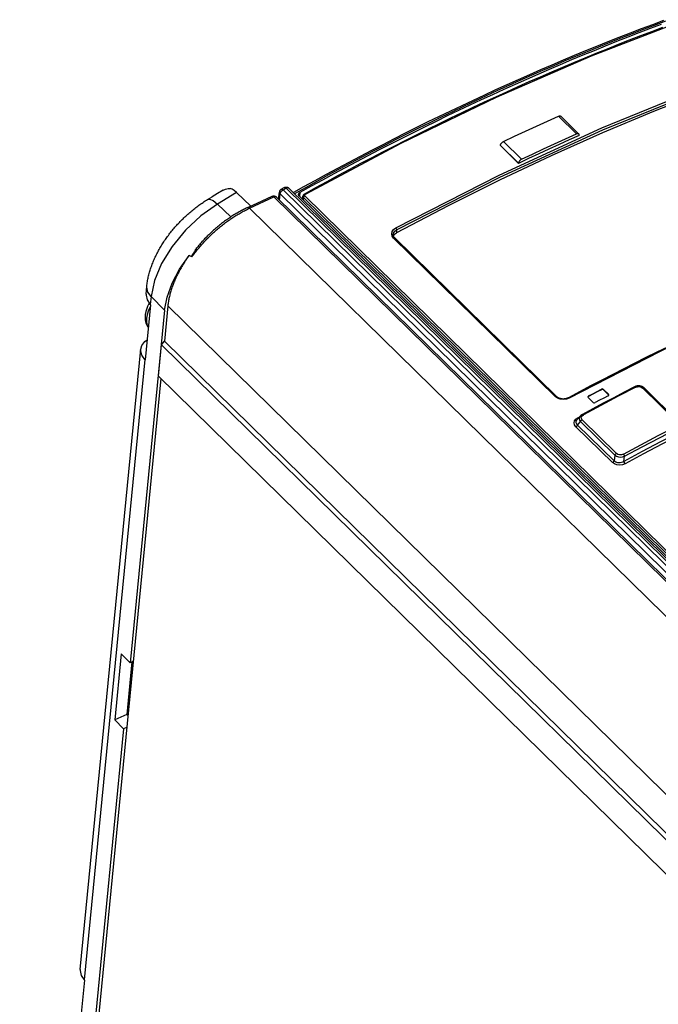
# Model space of a CAD drawing. Extents: x 0 to 594, y 0 to 420.
# Tile 87 of 101: x 450 to 466, y 164 to 190. Entities that reach past the tile are written whole.
import ezdxf

# ---------------------------------------------------------------- set-up
doc = ezdxf.new("R2010")
doc.units = 0
doc.header["$LTSCALE"] = 32.67
doc.layers.get('0').update_dxf_attribs({"linetype": 'CONTINUOUS'})

msp = doc.modelspace()

# ---------------------------------------------------------------- linework, layer by layer
at = {"color": 9, "linetype": 'CONTINUOUS'}
for p, q in [((463.775, 187.612), (464.25, 187.146)), ((462.33, 186.949), (462.805, 186.483)), ((462.244, 186.84), (462.719, 186.374)), ((456.528, 185.675), (456.607, 185.719)), ((471.948, 170.562), (456.528, 185.675)), ((456.607, 185.719), (472.027, 170.606)), ((455.302, 185.608), (454.801, 185.304)), ((455.647, 185.195), (456.288, 185.489)), ((456.288, 185.489), (513.274, 129.637)), ((456.433, 185.407), (456.449, 185.57)), ((471.869, 170.457), (456.449, 185.57)), ((456.965, 185.499), (456.976, 185.613)), ((457.066, 185.474), (457.059, 185.407)), ((472.195, 170.646), (457.066, 185.474)), ((457.097, 185.516), (472.226, 170.688)), ((455.154, 184.964), (454.801, 185.304)), ((455.647, 185.195), (512.633, 129.342)), ((459.516, 184.624), (459.508, 184.544)), ((463.691, 180.24), (459.437, 184.41)), ((453.053, 182.872), (453.032, 182.663)), ((453.407, 182.512), (453.053, 182.872)), ((453.495, 182.63), (510.42, 126.837)), ((452.891, 181.213), (451.297, 164.902)), ((466.885, 179.588), (465.993, 180.462)), ((464.565, 180.258), (464.563, 180.243)), ((464.902, 180.422), (464.904, 180.436)), ((464.96, 180.43), (464.958, 180.415)), ((465.089, 180.287), (465.09, 180.302)), ((464.291, 179.69), (464.332, 179.711)), ((464.304, 179.68), (464.291, 179.69)), ((464.234, 179.445), (465.192, 178.506)), ((464.277, 179.492), (464.356, 179.582)), ((464.277, 179.492), (465.235, 178.553)), ((465.256, 178.699), (464.356, 179.582)), ((464.399, 179.629), (465.3, 178.746)), ((465.256, 178.699), (465.235, 178.553))]:
    msp.add_line(p, q, dxfattribs=at)
at = {"color": 7, "linetype": 'CONTINUOUS'}
for p, q in [((463.836, 187.611), (464.312, 187.145)), ((464.322, 187.11), (464.322, 187.109)), ((462.244, 186.839), (462.244, 186.84)), ((462.244, 186.839), (462.719, 186.373)), ((462.719, 186.373), (462.719, 186.374)), ((456.481, 185.694), (456.56, 185.738)), ((456.679, 185.722), (472.098, 170.609)), ((454.537, 185.42), (454.661, 185.496)), ((455.302, 185.608), (455.677, 185.249)), ((455.598, 185.213), (456.239, 185.507)), ((456.351, 185.488), (513.337, 129.636)), ((456.411, 185.429), (456.43, 185.617)), ((472.166, 170.6), (456.955, 185.509)), ((457.042, 185.424), (457.05, 185.512)), ((459.427, 184.504), (459.427, 184.504)), ((459.465, 184.411), (463.72, 180.241)), ((454.127, 183.915), (454.052, 183.952)), ((452.922, 182.936), (452.942, 183.145)), ((453.038, 182.657), (452.897, 181.207)), ((453.038, 182.657), (453.032, 182.663)), ((453.495, 182.63), (453.404, 181.702)), ((453.407, 182.512), (452.501, 173.242)), ((453.245, 180.778), (453.326, 181.604)), ((453.326, 181.604), (453.404, 181.702)), ((453.326, 181.604), (510.294, 125.769)), ((453.404, 181.702), (510.31, 125.929)), ((451.186, 165.175), (452.78, 181.486)), ((452.897, 181.207), (452.891, 181.213)), ((510.213, 124.943), (453.245, 180.778)), ((453.308, 180.716), (451.676, 164.014)), ((466.034, 180.463), (466.926, 179.588)), ((463.72, 180.241), (463.72, 180.241)), ((464.556, 180.217), (464.687, 180.089)), ((464.958, 180.415), (465.089, 180.287)), ((465.09, 180.302), (464.96, 180.43)), ((465.096, 180.275), (465.089, 180.287)), ((464.349, 179.731), (464.269, 179.639)), ((464.35, 179.733), (464.349, 179.731)), ((465.496, 178.536), (465.515, 178.67)), ((452.269, 173.478), (452.099, 171.738)), ((452.269, 173.478), (452.501, 173.242)), ((452.549, 173.264), (452.414, 171.882)), ((452.581, 173.279), (452.501, 173.242)), ((452.414, 171.882), (452.099, 171.738)), ((452.099, 171.738), (452.331, 171.502)), ((452.414, 171.882), (452.442, 171.855)), ((452.331, 171.502), (449.596, 143.52)), ((452.411, 171.539), (452.331, 171.502)), ((451.303, 164.896), (451.147, 163.302)), ((451.303, 164.896), (451.297, 164.902))]:
    msp.add_line(p, q, dxfattribs=at)
for points in [[(466.537, 190.129), (466.245, 190.02), (465.952, 189.91), (465.659, 189.797), (465.365, 189.683), (465.072, 189.566), (464.777, 189.448), (464.483, 189.328), (464.188, 189.206), (463.893, 189.083), (463.598, 188.958), (463.303, 188.83), (463.007, 188.701), (462.711, 188.571), (462.415, 188.438), (462.119, 188.304), (461.823, 188.168), (461.526, 188.03), (461.229, 187.89), (460.932, 187.749), (460.635, 187.606), (460.338, 187.461), (460.041, 187.314), (459.744, 187.166), (459.446, 187.016), (459.149, 186.864), (458.852, 186.71), (458.554, 186.555), (458.257, 186.398), (457.959, 186.24), (457.661, 186.079), (457.364, 185.917), (457.066, 185.754), (456.798, 185.605)], [(456.976, 185.613), (457.275, 185.778), (457.573, 185.941), (457.872, 186.103), (458.171, 186.264), (458.47, 186.422), (458.768, 186.579), (459.067, 186.734), (459.366, 186.887), (459.664, 187.039), (459.963, 187.189), (460.261, 187.337), (460.56, 187.483), (460.858, 187.628), (461.156, 187.771), (461.454, 187.912), (461.752, 188.051), (462.05, 188.188), (462.347, 188.324), (462.644, 188.458), (462.941, 188.59), (463.238, 188.721), (463.535, 188.849), (463.831, 188.976), (464.128, 189.101), (464.423, 189.224), (464.719, 189.345), (465.014, 189.465), (465.309, 189.582), (465.604, 189.698), (465.899, 189.812), (466.193, 189.924), (466.486, 190.034)], [(466.511, 189.945), (466.22, 189.836), (465.928, 189.724), (465.636, 189.611), (465.344, 189.496), (465.052, 189.38), (464.759, 189.261), (464.466, 189.141), (464.173, 189.019), (463.88, 188.895), (463.586, 188.77), (463.292, 188.642), (462.998, 188.513), (462.703, 188.382), (462.409, 188.249), (462.114, 188.115), (461.819, 187.978), (461.524, 187.84), (461.229, 187.701), (460.933, 187.559), (460.638, 187.416), (460.342, 187.271), (460.046, 187.124), (459.751, 186.976), (459.455, 186.826), (459.159, 186.674), (458.863, 186.521), (458.567, 186.366), (458.271, 186.209), (457.975, 186.05), (457.679, 185.89), (457.383, 185.728), (457.087, 185.565)], [(467.616, 188.266), (466.276, 187.739), (464.93, 187.174), (463.579, 186.572)], [(462.33, 186.949), (462.619, 187.085), (462.908, 187.219), (463.197, 187.352), (463.486, 187.483), (463.775, 187.612)], [(463.775, 187.612), (463.777, 187.613), (463.78, 187.614), (463.782, 187.615), (463.785, 187.616), (463.787, 187.617), (463.79, 187.618), (463.792, 187.618), (463.794, 187.619), (463.797, 187.619), (463.799, 187.62), (463.801, 187.62), (463.804, 187.62), (463.806, 187.62), (463.808, 187.62), (463.81, 187.62), (463.812, 187.62), (463.814, 187.62), (463.816, 187.62), (463.818, 187.62), (463.82, 187.619), (463.822, 187.619), (463.824, 187.618), (463.826, 187.617), (463.827, 187.617), (463.829, 187.616), (463.831, 187.615), (463.832, 187.614), (463.834, 187.613), (463.835, 187.612), (463.836, 187.611)], [(462.244, 186.84), (462.244, 186.843), (462.245, 186.845), (462.245, 186.847), (462.245, 186.85), (462.246, 186.852), (462.247, 186.855), (462.247, 186.857), (462.248, 186.86), (462.249, 186.862), (462.25, 186.865), (462.251, 186.867), (462.252, 186.87), (462.253, 186.872), (462.255, 186.875), (462.256, 186.878), (462.257, 186.88), (462.259, 186.883), (462.26, 186.885), (462.262, 186.888), (462.264, 186.89), (462.265, 186.893), (462.267, 186.895), (462.269, 186.898), (462.271, 186.9), (462.273, 186.903), (462.275, 186.905), (462.277, 186.908), (462.279, 186.91), (462.281, 186.912), (462.283, 186.915), (462.286, 186.917), (462.288, 186.919), (462.29, 186.921), (462.292, 186.924), (462.295, 186.926), (462.297, 186.928), (462.3, 186.93), (462.302, 186.932), (462.305, 186.933), (462.307, 186.935), (462.31, 186.937), (462.312, 186.939), (462.315, 186.94), (462.317, 186.942), (462.32, 186.944), (462.322, 186.945), (462.325, 186.946), (462.327, 186.948), (462.33, 186.949)], [(464.322, 187.109), (464.055, 186.99), (463.788, 186.869), (463.521, 186.747), (463.254, 186.624), (462.987, 186.499), (462.719, 186.373)], [(462.805, 186.483), (463.094, 186.619), (463.384, 186.753), (463.673, 186.886), (463.961, 187.017), (464.25, 187.146)], [(464.312, 187.145), (464.31, 187.146), (464.309, 187.147), (464.307, 187.148), (464.306, 187.149), (464.304, 187.15), (464.303, 187.151), (464.301, 187.151), (464.299, 187.152), (464.298, 187.153), (464.296, 187.153), (464.294, 187.154), (464.292, 187.154), (464.29, 187.154), (464.288, 187.154), (464.286, 187.155), (464.283, 187.155), (464.281, 187.154), (464.279, 187.154), (464.277, 187.154), (464.274, 187.154), (464.272, 187.153), (464.27, 187.153), (464.267, 187.152), (464.265, 187.152), (464.262, 187.151), (464.26, 187.15), (464.257, 187.149), (464.255, 187.148), (464.252, 187.147), (464.25, 187.146)], [(464.322, 187.11), (464.322, 187.112), (464.322, 187.115), (464.322, 187.117), (464.322, 187.119), (464.322, 187.121), (464.322, 187.123), (464.321, 187.125), (464.321, 187.127), (464.32, 187.129), (464.32, 187.131), (464.319, 187.133), (464.319, 187.134), (464.318, 187.136), (464.317, 187.138), (464.316, 187.139), (464.315, 187.141), (464.314, 187.142), (464.313, 187.143), (464.312, 187.145)], [(463.579, 186.572), (462.224, 185.932), (460.867, 185.256), (459.508, 184.544)], [(462.805, 186.483), (462.803, 186.482), (462.8, 186.48), (462.798, 186.479), (462.795, 186.478), (462.792, 186.476), (462.79, 186.475), (462.787, 186.473), (462.785, 186.471), (462.782, 186.469), (462.78, 186.468), (462.777, 186.466), (462.775, 186.464), (462.773, 186.462), (462.77, 186.46), (462.768, 186.458), (462.765, 186.455), (462.763, 186.453), (462.761, 186.451), (462.759, 186.449), (462.757, 186.447), (462.754, 186.444), (462.752, 186.442), (462.75, 186.439), (462.748, 186.437), (462.746, 186.435), (462.744, 186.432), (462.743, 186.43), (462.741, 186.427), (462.739, 186.424), (462.737, 186.422), (462.736, 186.419), (462.734, 186.417), (462.733, 186.414), (462.731, 186.412), (462.73, 186.409), (462.729, 186.406), (462.728, 186.404), (462.727, 186.401), (462.726, 186.399), (462.725, 186.396), (462.724, 186.394), (462.723, 186.391), (462.722, 186.389), (462.721, 186.386), (462.721, 186.384), (462.72, 186.381), (462.72, 186.379), (462.72, 186.377), (462.719, 186.374)], [(454.953, 185.665), (454.804, 185.581), (454.661, 185.496)], [(454.953, 185.665), (455.014, 185.695), (455.078, 185.715), (455.133, 185.715)], [(455.302, 185.608), (455.244, 185.657), (455.188, 185.693), (455.133, 185.715)], [(456.481, 185.694), (456.479, 185.693), (456.476, 185.691), (456.473, 185.69), (456.471, 185.688), (456.468, 185.686), (456.466, 185.684), (456.464, 185.682), (456.461, 185.68), (456.459, 185.678), (456.457, 185.676), (456.455, 185.673), (456.453, 185.671), (456.451, 185.669), (456.449, 185.666), (456.447, 185.664), (456.445, 185.661), (456.444, 185.658), (456.442, 185.656), (456.441, 185.653), (456.439, 185.65), (456.438, 185.647), (456.437, 185.644), (456.435, 185.641), (456.434, 185.638), (456.433, 185.635), (456.433, 185.632), (456.432, 185.629), (456.431, 185.626), (456.431, 185.623), (456.43, 185.62), (456.43, 185.617)], [(456.56, 185.738), (456.562, 185.739), (456.565, 185.741), (456.568, 185.742), (456.571, 185.743), (456.574, 185.744), (456.577, 185.745), (456.58, 185.746), (456.583, 185.747), (456.586, 185.748), (456.589, 185.749), (456.592, 185.749), (456.595, 185.75), (456.598, 185.75), (456.602, 185.75), (456.605, 185.75), (456.608, 185.751), (456.611, 185.75), (456.614, 185.75), (456.618, 185.75), (456.621, 185.75), (456.624, 185.749), (456.627, 185.749), (456.63, 185.748), (456.634, 185.747), (456.637, 185.746), (456.64, 185.746), (456.643, 185.744), (456.646, 185.743), (456.649, 185.742), (456.652, 185.741), (456.655, 185.739), (456.658, 185.738), (456.66, 185.736), (456.663, 185.734), (456.666, 185.732), (456.669, 185.73), (456.671, 185.728), (456.674, 185.726), (456.676, 185.724), (456.679, 185.722)], [(452.942, 183.145), (452.946, 183.174), (452.949, 183.204), (452.953, 183.234), (452.958, 183.264), (452.963, 183.294), (452.969, 183.324), (452.975, 183.355), (452.981, 183.385), (452.988, 183.416), (452.996, 183.446), (453.004, 183.477), (453.012, 183.508), (453.021, 183.538), (453.031, 183.569), (453.04, 183.6), (453.051, 183.63), (453.061, 183.661), (453.072, 183.691), (453.084, 183.722), (453.096, 183.752), (453.108, 183.783), (453.121, 183.813), (453.134, 183.843), (453.148, 183.873), (453.161, 183.903), (453.176, 183.933), (453.19, 183.963), (453.205, 183.993), (453.221, 184.023), (453.236, 184.052), (453.252, 184.082), (453.269, 184.111), (453.285, 184.14), (453.302, 184.169), (453.32, 184.198), (453.337, 184.227), (453.355, 184.256), (453.374, 184.284), (453.392, 184.313), (453.411, 184.341), (453.43, 184.369), (453.45, 184.397), (453.47, 184.425), (453.49, 184.452), (453.51, 184.48), (453.531, 184.507), (453.551, 184.534), (453.573, 184.561), (453.594, 184.588), (453.616, 184.614), (453.638, 184.641), (453.66, 184.667), (453.682, 184.693), (453.705, 184.719), (453.728, 184.744), (453.751, 184.77), (453.774, 184.795), (453.798, 184.82), (453.822, 184.845), (453.846, 184.869), (453.87, 184.894), (453.894, 184.918), (453.919, 184.942), (453.944, 184.965), (453.969, 184.989), (453.994, 185.012), (454.02, 185.035), (454.045, 185.058), (454.071, 185.08), (454.097, 185.102), (454.124, 185.124), (454.15, 185.146), (454.177, 185.167), (454.203, 185.188), (454.23, 185.209), (454.257, 185.23), (454.285, 185.25), (454.312, 185.27), (454.34, 185.29), (454.367, 185.31), (454.395, 185.329), (454.423, 185.348), (454.452, 185.366), (454.48, 185.384), (454.508, 185.402), (454.537, 185.42)], [(456.239, 185.507), (456.241, 185.508), (456.244, 185.509), (456.247, 185.51), (456.25, 185.511), (456.253, 185.512), (456.256, 185.513), (456.259, 185.514), (456.262, 185.515), (456.265, 185.515), (456.268, 185.516), (456.271, 185.516), (456.275, 185.516), (456.278, 185.516), (456.281, 185.516), (456.284, 185.516), (456.287, 185.516), (456.291, 185.516), (456.294, 185.516), (456.297, 185.515), (456.3, 185.515), (456.303, 185.514), (456.306, 185.513), (456.309, 185.512), (456.313, 185.511), (456.316, 185.51), (456.319, 185.509), (456.322, 185.508), (456.325, 185.507), (456.327, 185.505), (456.33, 185.504), (456.333, 185.502), (456.336, 185.5), (456.339, 185.498), (456.341, 185.496), (456.344, 185.494), (456.346, 185.492), (456.349, 185.49), (456.351, 185.488)], [(456.935, 185.558), (456.936, 185.56), (456.936, 185.562), (456.936, 185.565), (456.937, 185.567), (456.938, 185.569), (456.939, 185.572), (456.939, 185.574), (456.94, 185.576), (456.941, 185.579), (456.943, 185.581), (456.944, 185.583), (456.945, 185.585), (456.947, 185.587), (456.948, 185.589), (456.95, 185.591), (456.952, 185.593), (456.954, 185.595), (456.955, 185.597), (456.957, 185.599), (456.959, 185.601), (456.962, 185.603), (456.964, 185.605), (456.966, 185.606), (456.969, 185.608), (456.971, 185.61), (456.973, 185.611), (456.976, 185.613)], [(456.955, 185.509), (456.953, 185.511), (456.951, 185.513), (456.949, 185.515), (456.948, 185.517), (456.946, 185.519), (456.945, 185.521), (456.943, 185.523), (456.942, 185.526), (456.941, 185.528), (456.94, 185.53), (456.939, 185.532), (456.938, 185.534), (456.937, 185.537), (456.937, 185.539), (456.936, 185.541), (456.936, 185.544), (456.935, 185.546), (456.935, 185.548), (456.935, 185.551), (456.935, 185.553), (456.935, 185.555), (456.935, 185.558)], [(457.087, 185.565), (457.085, 185.564), (457.083, 185.562), (457.081, 185.561), (457.079, 185.559), (457.077, 185.558), (457.075, 185.556), (457.073, 185.555), (457.071, 185.553), (457.069, 185.551), (457.067, 185.549), (457.066, 185.547), (457.064, 185.546), (457.063, 185.544), (457.061, 185.542), (457.06, 185.54), (457.059, 185.538), (457.058, 185.535), (457.057, 185.533), (457.056, 185.531), (457.055, 185.529), (457.054, 185.527), (457.053, 185.525), (457.052, 185.523), (457.052, 185.52), (457.051, 185.518), (457.051, 185.516), (457.051, 185.514), (457.05, 185.512)], [(455.598, 185.213), (455.57, 185.2), (455.542, 185.187), (455.514, 185.173), (455.486, 185.159), (455.458, 185.144), (455.431, 185.13), (455.403, 185.114), (455.375, 185.099), (455.347, 185.083), (455.319, 185.067), (455.291, 185.051), (455.263, 185.034), (455.235, 185.017), (455.208, 184.999), (455.18, 184.982), (455.153, 184.963), (455.125, 184.945), (455.098, 184.926), (455.07, 184.908), (455.043, 184.888), (455.016, 184.869), (454.989, 184.849), (454.962, 184.829), (454.935, 184.808), (454.908, 184.788), (454.882, 184.767), (454.855, 184.746), (454.829, 184.724), (454.803, 184.702), (454.776, 184.68), (454.751, 184.658), (454.725, 184.636), (454.699, 184.613), (454.674, 184.59), (454.648, 184.567), (454.623, 184.544), (454.598, 184.52), (454.573, 184.496), (454.548, 184.472)], [(454.127, 183.915), (454.127, 183.916), (454.126, 183.916), (454.126, 183.916), (454.126, 183.916), (454.126, 183.916), (454.125, 183.917), (454.125, 183.917), (454.125, 183.917), (454.125, 183.918), (454.125, 183.918), (454.124, 183.918), (454.124, 183.919), (454.124, 183.919), (454.124, 183.92), (454.124, 183.92), (454.124, 183.921), (454.124, 183.922), (454.124, 183.923), (454.124, 183.924), (454.124, 183.925), (454.124, 183.926), (454.125, 183.927), (454.125, 183.928), (454.125, 183.93), (454.126, 183.932), (454.126, 183.934), (454.127, 183.936), (454.128, 183.939), (454.129, 183.942), (454.13, 183.945), (454.132, 183.949), (454.134, 183.953), (454.136, 183.957), (454.138, 183.962), (454.141, 183.968), (454.144, 183.974), (454.148, 183.98), (454.152, 183.988), (454.157, 183.996), (454.162, 184.005), (454.169, 184.015), (454.176, 184.027), (454.184, 184.04), (454.193, 184.053), (454.203, 184.068), (454.215, 184.085), (454.228, 184.104), (454.244, 184.125), (454.262, 184.149), (454.282, 184.175), (454.302, 184.2), (454.323, 184.226), (454.344, 184.252), (454.366, 184.278), (454.389, 184.303), (454.411, 184.329), (454.434, 184.354), (454.458, 184.379), (454.481, 184.404), (454.505, 184.429), (454.53, 184.453), (454.548, 184.472)], [(459.465, 184.411), (459.462, 184.414), (459.459, 184.417), (459.456, 184.42), (459.454, 184.424), (459.451, 184.427), (459.448, 184.43), (459.446, 184.434), (459.444, 184.437), (459.442, 184.441), (459.44, 184.444), (459.438, 184.448), (459.436, 184.452), (459.434, 184.455), (459.433, 184.459), (459.431, 184.463), (459.43, 184.467), (459.429, 184.471), (459.428, 184.474), (459.428, 184.478), (459.427, 184.482), (459.427, 184.486), (459.426, 184.49), (459.426, 184.494), (459.426, 184.499), (459.427, 184.503), (459.427, 184.504)], [(459.431, 184.465), (459.46, 184.508), (459.508, 184.544)], [(453.407, 182.512), (453.474, 182.858), (453.607, 183.221), (453.802, 183.59), (454.052, 183.952)], [(454.052, 183.952), (454.031, 183.923), (454.011, 183.894), (453.991, 183.865), (453.972, 183.836), (453.952, 183.807), (453.934, 183.777), (453.915, 183.748), (453.897, 183.719), (453.879, 183.689), (453.862, 183.66), (453.844, 183.63), (453.828, 183.601), (453.811, 183.571), (453.795, 183.542), (453.78, 183.512), (453.764, 183.483), (453.75, 183.453), (453.735, 183.424), (453.721, 183.394), (453.707, 183.365), (453.694, 183.335), (453.681, 183.306), (453.668, 183.277), (453.656, 183.247), (453.644, 183.218), (453.633, 183.189), (453.622, 183.16), (453.612, 183.131), (453.602, 183.102), (453.592, 183.073), (453.583, 183.045), (453.574, 183.016), (453.565, 182.987), (453.557, 182.959), (453.55, 182.931), (453.543, 182.903), (453.536, 182.875), (453.53, 182.847), (453.524, 182.819), (453.518, 182.792), (453.513, 182.764), (453.509, 182.737), (453.505, 182.71), (453.501, 182.683), (453.498, 182.657), (453.495, 182.63)], [(452.922, 182.936), (452.921, 182.909), (452.949, 182.782), (453.032, 182.663)], [(453.007, 182.7), (453.003, 182.694), (452.996, 182.681), (452.989, 182.668), (452.983, 182.655), (452.977, 182.642), (452.97, 182.629), (452.964, 182.616), (452.959, 182.603), (452.953, 182.589), (452.948, 182.576), (452.943, 182.563), (452.938, 182.55), (452.934, 182.537), (452.929, 182.523), (452.925, 182.51), (452.921, 182.497), (452.918, 182.484), (452.915, 182.47), (452.912, 182.457), (452.909, 182.444), (452.906, 182.431), (452.904, 182.418), (452.902, 182.405), (452.9, 182.392), (452.899, 182.38)], [(452.899, 182.38), (452.898, 182.367), (452.897, 182.354), (452.897, 182.342), (452.896, 182.329), (452.896, 182.317), (452.897, 182.305), (452.897, 182.293), (452.898, 182.281), (452.899, 182.27), (452.9, 182.258), (452.902, 182.247), (452.904, 182.236), (452.906, 182.225), (452.908, 182.214), (452.911, 182.204), (452.914, 182.193), (452.917, 182.183), (452.92, 182.173), (452.924, 182.163), (452.927, 182.154), (452.931, 182.144), (452.935, 182.135), (452.94, 182.126), (452.944, 182.117), (452.949, 182.108), (452.954, 182.099), (452.959, 182.091), (452.964, 182.083), (452.97, 182.075), (452.975, 182.067), (452.98, 182.061)], [(452.78, 181.486), (452.808, 181.583), (452.891, 181.693), (452.948, 181.73)], [(466.657, 181.551), (466.366, 181.409), (466.075, 181.265), (465.784, 181.119), (465.493, 180.971), (465.202, 180.822), (464.911, 180.672), (464.62, 180.519), (464.328, 180.365), (464.037, 180.21)], [(452.891, 181.213), (452.807, 181.332), (452.779, 181.459), (452.78, 181.486)], [(465.778, 180.497), (465.503, 180.355), (465.228, 180.212), (464.952, 180.066), (464.677, 179.92), (464.402, 179.772)], [(466.034, 180.463), (466.03, 180.466), (466.027, 180.469), (466.023, 180.472), (466.019, 180.476), (466.015, 180.479), (466.011, 180.482), (466.006, 180.485), (466.002, 180.488), (465.998, 180.49), (465.993, 180.493), (465.989, 180.495), (465.984, 180.498), (465.98, 180.5), (465.975, 180.502), (465.97, 180.504), (465.965, 180.506), (465.96, 180.508), (465.955, 180.51), (465.95, 180.511), (465.945, 180.513), (465.94, 180.514), (465.935, 180.515), (465.93, 180.516), (465.925, 180.518), (465.92, 180.518), (465.915, 180.519), (465.91, 180.52), (465.904, 180.52), (465.899, 180.521), (465.894, 180.521), (465.889, 180.521), (465.884, 180.522), (465.878, 180.522), (465.873, 180.521), (465.868, 180.521), (465.862, 180.521), (465.857, 180.52), (465.852, 180.52), (465.847, 180.519), (465.842, 180.518), (465.837, 180.517), (465.832, 180.516), (465.827, 180.515), (465.821, 180.514), (465.816, 180.512), (465.811, 180.511), (465.806, 180.509), (465.801, 180.507), (465.797, 180.506), (465.792, 180.504), (465.787, 180.501), (465.782, 180.499), (465.778, 180.497)], [(464.037, 180.21), (464.033, 180.207), (464.028, 180.205), (464.024, 180.203), (464.019, 180.201), (464.014, 180.199), (464.009, 180.197), (464.004, 180.195), (463.999, 180.193), (463.994, 180.191), (463.988, 180.19), (463.983, 180.188), (463.978, 180.187), (463.972, 180.185), (463.967, 180.184), (463.961, 180.183), (463.956, 180.182), (463.95, 180.181), (463.944, 180.18), (463.939, 180.179), (463.933, 180.179), (463.927, 180.178), (463.921, 180.178), (463.916, 180.177), (463.91, 180.177), (463.904, 180.177), (463.898, 180.177), (463.892, 180.177), (463.887, 180.177), (463.881, 180.177), (463.875, 180.178), (463.869, 180.178), (463.864, 180.179), (463.858, 180.18), (463.853, 180.18), (463.847, 180.181), (463.841, 180.182), (463.836, 180.183), (463.83, 180.185), (463.825, 180.186), (463.82, 180.187), (463.814, 180.189), (463.809, 180.19), (463.804, 180.192), (463.799, 180.194), (463.794, 180.196), (463.789, 180.197), (463.784, 180.199), (463.779, 180.202), (463.774, 180.204), (463.77, 180.206), (463.765, 180.208), (463.761, 180.211), (463.757, 180.213), (463.752, 180.216), (463.748, 180.218), (463.744, 180.221), (463.741, 180.224), (463.737, 180.226), (463.733, 180.229), (463.729, 180.232), (463.726, 180.235), (463.723, 180.238), (463.72, 180.241)], [(464.565, 180.258), (464.552, 180.246), (464.549, 180.236)], [(464.549, 180.236), (464.549, 180.231), (464.556, 180.217)], [(464.563, 180.243), (464.551, 180.231), (464.55, 180.229)], [(464.902, 180.422), (464.789, 180.362), (464.676, 180.303), (464.563, 180.243)], [(464.565, 180.258), (464.678, 180.317), (464.791, 180.377), (464.904, 180.436)], [(465.082, 180.261), (464.969, 180.202), (464.856, 180.143), (464.743, 180.083)], [(464.958, 180.415), (464.942, 180.424), (464.921, 180.427), (464.902, 180.422)], [(464.96, 180.43), (464.943, 180.439), (464.923, 180.441), (464.904, 180.436)], [(465.082, 180.261), (465.095, 180.273), (465.098, 180.282)], [(465.098, 180.282), (465.098, 180.287), (465.09, 180.302)], [(464.687, 180.089), (464.703, 180.08), (464.724, 180.077), (464.743, 180.083)], [(464.402, 179.772), (464.397, 179.77), (464.393, 179.767), (464.388, 179.764), (464.384, 179.761), (464.38, 179.759), (464.376, 179.756), (464.372, 179.752), (464.368, 179.749), (464.364, 179.746), (464.36, 179.743), (464.357, 179.74), (464.354, 179.736), (464.35, 179.733)], [(466.944, 179.299), (466.461, 179.049), (465.979, 178.795), (465.496, 178.536)], [(451.186, 165.175), (451.185, 165.148), (451.213, 165.021), (451.297, 164.902)]]:
    msp.add_lwpolyline(points, dxfattribs=at)
at = {"color": 9, "linetype": 'CONTINUOUS'}
for points in [[(466.587, 190.111), (466.295, 190.002), (466.002, 189.892), (465.709, 189.779), (465.415, 189.665), (465.121, 189.548), (464.827, 189.43), (464.533, 189.31), (464.238, 189.188), (463.943, 189.065), (463.648, 188.939), (463.352, 188.812), (463.056, 188.683), (462.761, 188.552), (462.464, 188.42), (462.168, 188.285), (461.872, 188.149), (461.575, 188.011), (461.278, 187.872), (460.981, 187.73), (460.684, 187.587), (460.387, 187.442), (460.089, 187.295), (459.792, 187.147), (459.494, 186.997), (459.197, 186.845), (458.899, 186.691), (458.602, 186.536), (458.304, 186.379), (458.006, 186.22), (457.709, 186.06), (457.411, 185.898), (457.113, 185.734), (456.828, 185.576)], [(467.112, 190.151), (464.633, 189.194), (462.134, 188.107), (459.622, 186.894), (457.106, 185.557)], [(459.492, 184.675), (462.21, 186.064), (464.918, 187.307), (467.606, 188.4)], [(459.516, 184.624), (462.232, 186.012), (464.938, 187.254), (467.624, 188.346)], [(456.449, 185.57), (456.449, 185.572), (456.45, 185.575), (456.45, 185.577), (456.451, 185.58), (456.451, 185.582), (456.452, 185.584), (456.453, 185.587), (456.454, 185.589), (456.454, 185.592), (456.455, 185.595), (456.456, 185.597), (456.458, 185.6), (456.459, 185.602), (456.46, 185.605), (456.461, 185.607), (456.463, 185.61), (456.464, 185.613), (456.466, 185.615), (456.467, 185.618), (456.469, 185.62), (456.471, 185.623), (456.473, 185.625), (456.474, 185.628), (456.476, 185.63), (456.478, 185.633), (456.48, 185.635), (456.482, 185.638), (456.484, 185.64), (456.487, 185.642), (456.489, 185.645), (456.491, 185.647), (456.493, 185.649), (456.496, 185.651), (456.498, 185.653), (456.5, 185.656), (456.503, 185.658), (456.505, 185.66), (456.508, 185.662), (456.51, 185.663), (456.512, 185.665), (456.515, 185.667), (456.518, 185.669), (456.52, 185.67), (456.523, 185.672), (456.525, 185.673), (456.528, 185.675)], [(456.481, 185.694), (456.482, 185.695), (456.483, 185.695), (456.484, 185.696), (456.485, 185.696), (456.487, 185.696), (456.488, 185.696), (456.49, 185.696), (456.491, 185.696), (456.492, 185.696), (456.494, 185.696), (456.496, 185.696), (456.497, 185.695), (456.499, 185.695), (456.5, 185.694), (456.502, 185.693), (456.504, 185.693), (456.506, 185.692), (456.507, 185.691), (456.509, 185.69), (456.511, 185.689), (456.513, 185.687), (456.515, 185.686), (456.516, 185.685), (456.518, 185.683), (456.52, 185.682), (456.522, 185.68), (456.524, 185.679), (456.526, 185.677), (456.528, 185.675)], [(456.56, 185.738), (456.561, 185.739), (456.562, 185.739), (456.564, 185.739), (456.565, 185.74), (456.566, 185.74), (456.568, 185.74), (456.569, 185.74), (456.57, 185.74), (456.572, 185.74), (456.573, 185.74), (456.575, 185.739), (456.577, 185.739), (456.578, 185.738), (456.58, 185.738), (456.581, 185.737), (456.583, 185.736), (456.585, 185.736), (456.587, 185.735), (456.588, 185.734), (456.59, 185.732), (456.592, 185.731), (456.594, 185.73), (456.596, 185.729), (456.598, 185.727), (456.6, 185.726), (456.601, 185.724), (456.603, 185.722), (456.605, 185.721), (456.607, 185.719)], [(456.678, 185.722), (456.677, 185.723), (456.675, 185.725), (456.674, 185.726), (456.672, 185.727), (456.671, 185.727), (456.669, 185.728), (456.667, 185.729), (456.666, 185.73), (456.664, 185.73), (456.662, 185.731), (456.66, 185.731), (456.658, 185.731), (456.656, 185.732), (456.654, 185.732), (456.651, 185.732), (456.649, 185.732), (456.647, 185.732), (456.645, 185.731), (456.642, 185.731), (456.64, 185.731), (456.638, 185.73), (456.635, 185.73), (456.633, 185.729), (456.63, 185.729), (456.628, 185.728), (456.625, 185.727), (456.623, 185.726), (456.62, 185.725), (456.617, 185.724), (456.615, 185.723), (456.612, 185.721), (456.61, 185.72), (456.607, 185.719)], [(454.537, 185.42), (454.59, 185.431), (454.687, 185.394), (454.801, 185.304)], [(456.239, 185.507), (456.24, 185.508), (456.242, 185.508), (456.243, 185.509), (456.245, 185.509), (456.246, 185.509), (456.248, 185.509), (456.25, 185.509), (456.251, 185.509), (456.253, 185.509), (456.255, 185.509), (456.256, 185.509), (456.258, 185.508), (456.26, 185.508), (456.262, 185.507), (456.264, 185.506), (456.265, 185.506), (456.267, 185.505), (456.269, 185.504), (456.271, 185.503), (456.273, 185.501), (456.275, 185.5), (456.277, 185.499), (456.279, 185.497), (456.281, 185.496), (456.282, 185.494), (456.284, 185.493), (456.286, 185.491), (456.288, 185.489)], [(456.351, 185.488), (456.351, 185.488), (456.35, 185.489), (456.348, 185.49), (456.347, 185.491), (456.345, 185.492), (456.344, 185.493), (456.342, 185.494), (456.34, 185.495), (456.338, 185.496), (456.337, 185.496), (456.335, 185.497), (456.333, 185.497), (456.331, 185.497), (456.329, 185.498), (456.327, 185.498), (456.324, 185.498), (456.322, 185.498), (456.32, 185.498), (456.318, 185.497), (456.315, 185.497), (456.313, 185.497), (456.311, 185.496), (456.308, 185.496), (456.306, 185.495), (456.303, 185.495), (456.301, 185.494), (456.298, 185.493), (456.296, 185.492), (456.293, 185.491), (456.291, 185.49), (456.288, 185.489)], [(456.449, 185.57), (456.447, 185.572), (456.446, 185.574), (456.444, 185.576), (456.442, 185.578), (456.441, 185.58), (456.439, 185.582), (456.438, 185.584), (456.437, 185.586), (456.436, 185.588), (456.435, 185.59), (456.434, 185.592), (456.433, 185.595), (456.432, 185.597), (456.431, 185.599), (456.431, 185.601), (456.43, 185.603), (456.43, 185.606), (456.43, 185.608), (456.43, 185.61), (456.43, 185.612), (456.43, 185.614), (456.43, 185.617)], [(457.05, 185.512), (457.053, 185.494), (457.066, 185.474)], [(457.097, 185.516), (457.082, 185.504), (457.071, 185.489), (457.066, 185.474)], [(457.087, 185.565), (457.094, 185.565), (457.106, 185.557)], [(457.106, 185.557), (457.093, 185.545), (457.09, 185.53), (457.097, 185.516)], [(454.801, 185.304), (454.364, 184.993), (453.96, 184.615), (453.609, 184.191), (453.332, 183.742), (453.143, 183.295), (453.053, 182.872)], [(454.127, 183.915), (454.147, 183.943), (454.167, 183.97), (454.188, 183.997), (454.208, 184.024), (454.23, 184.05), (454.251, 184.077), (454.272, 184.104), (454.294, 184.13), (454.316, 184.156), (454.339, 184.182), (454.361, 184.208), (454.384, 184.234), (454.407, 184.26), (454.43, 184.285), (454.453, 184.311), (454.477, 184.336), (454.501, 184.361), (454.525, 184.385), (454.549, 184.41), (454.574, 184.434), (454.598, 184.458), (454.623, 184.482), (454.648, 184.506), (454.673, 184.53), (454.699, 184.553), (454.724, 184.576), (454.75, 184.599), (454.776, 184.622), (454.801, 184.644), (454.828, 184.666), (454.854, 184.688), (454.88, 184.71), (454.907, 184.731), (454.933, 184.752), (454.96, 184.773), (454.987, 184.793), (455.014, 184.814), (455.041, 184.834), (455.068, 184.853), (455.095, 184.873), (455.122, 184.892), (455.149, 184.911), (455.177, 184.929), (455.204, 184.947), (455.232, 184.965), (455.259, 184.983), (455.287, 185), (455.315, 185.017), (455.342, 185.034), (455.37, 185.05), (455.398, 185.066), (455.425, 185.082), (455.453, 185.097), (455.481, 185.112), (455.509, 185.127), (455.536, 185.141), (455.564, 185.155), (455.592, 185.169), (455.62, 185.182), (455.647, 185.195)], [(455.647, 185.195), (455.645, 185.196), (455.644, 185.198), (455.642, 185.2), (455.64, 185.201), (455.638, 185.203), (455.636, 185.204), (455.634, 185.206), (455.632, 185.207), (455.63, 185.208), (455.629, 185.209), (455.627, 185.21), (455.625, 185.211), (455.623, 185.212), (455.621, 185.213), (455.62, 185.213), (455.618, 185.214), (455.616, 185.214), (455.614, 185.215), (455.613, 185.215), (455.611, 185.215), (455.609, 185.215), (455.608, 185.215), (455.606, 185.215), (455.605, 185.215), (455.603, 185.215), (455.602, 185.214), (455.6, 185.214), (455.599, 185.213), (455.598, 185.213)], [(459.437, 184.41), (459.4, 184.462), (459.386, 184.52), (459.399, 184.58), (459.435, 184.633), (459.492, 184.675)], [(459.427, 184.504), (459.437, 184.542), (459.468, 184.587), (459.516, 184.624)], [(459.492, 184.675), (459.505, 184.659), (459.513, 184.64), (459.516, 184.624)], [(459.465, 184.411), (459.46, 184.414), (459.45, 184.415), (459.437, 184.41)], [(472.17, 183.927), (469.481, 182.834), (466.773, 181.591), (464.056, 180.202)], [(453.053, 182.872), (452.97, 182.99), (452.941, 183.117), (452.942, 183.145)], [(453.033, 182.604), (453.02, 182.581), (452.977, 182.485), (452.948, 182.39), (452.932, 182.301)], [(452.932, 182.301), (452.931, 182.217), (452.944, 182.143), (452.971, 182.078), (452.981, 182.066)], [(465.807, 180.486), (465.348, 180.248), (464.889, 180.006), (464.43, 179.761)], [(465.778, 180.497), (465.781, 180.498), (465.793, 180.496), (465.807, 180.486)], [(465.807, 180.486), (465.855, 180.501), (465.905, 180.502), (465.953, 180.489), (465.993, 180.462)], [(465.993, 180.462), (466.013, 180.468), (466.029, 180.466), (466.034, 180.463)], [(463.691, 180.24), (463.705, 180.245), (463.716, 180.244), (463.72, 180.241)], [(464.056, 180.202), (463.984, 180.175), (463.903, 180.164), (463.822, 180.173), (463.749, 180.199), (463.691, 180.24)], [(464.037, 180.21), (464.044, 180.21), (464.056, 180.202)], [(464.234, 179.445), (464.198, 179.495), (464.187, 179.548), (464.199, 179.6), (464.234, 179.648), (464.291, 179.69)], [(464.349, 179.731), (464.331, 179.703), (464.322, 179.663), (464.331, 179.622), (464.356, 179.582)], [(464.399, 179.629), (464.377, 179.663), (464.375, 179.698), (464.393, 179.732), (464.43, 179.761)], [(464.43, 179.761), (464.416, 179.771), (464.404, 179.773), (464.402, 179.772)], [(464.234, 179.445), (464.252, 179.458), (464.267, 179.474), (464.277, 179.492)], [(464.277, 179.492), (464.258, 179.511), (464.246, 179.531), (464.239, 179.552), (464.238, 179.574), (464.243, 179.596), (464.254, 179.619), (464.268, 179.639)], [(464.356, 179.582), (464.366, 179.6), (464.381, 179.617), (464.399, 179.629)], [(465.482, 178.73), (465.941, 178.976), (466.4, 179.217), (466.859, 179.455)], [(465.515, 178.67), (465.974, 178.915), (466.433, 179.157), (466.891, 179.394)], [(466.977, 179.238), (466.494, 178.989), (466.012, 178.735), (465.53, 178.476)], [(465.3, 178.746), (465.282, 178.734), (465.267, 178.717), (465.256, 178.699)], [(465.256, 178.699), (465.299, 178.673), (465.35, 178.657), (465.406, 178.651), (465.462, 178.655), (465.515, 178.67)], [(465.482, 178.73), (465.432, 178.712), (465.382, 178.71), (465.336, 178.722), (465.3, 178.746)], [(465.515, 178.67), (465.508, 178.691), (465.496, 178.712), (465.482, 178.73)], [(465.235, 178.553), (465.225, 178.535), (465.21, 178.519), (465.192, 178.506)], [(465.53, 178.476), (465.457, 178.448), (465.382, 178.437), (465.309, 178.445), (465.244, 178.469), (465.192, 178.506)], [(465.496, 178.536), (465.463, 178.517), (465.43, 178.505), (465.398, 178.498), (465.366, 178.495), (465.336, 178.498), (465.308, 178.505), (465.281, 178.516), (465.257, 178.533), (465.235, 178.553)], [(465.53, 178.476), (465.516, 178.493), (465.504, 178.514), (465.496, 178.536)]]:
    msp.add_lwpolyline(points, dxfattribs=at)

doc.saveas('drawing.dxf')
